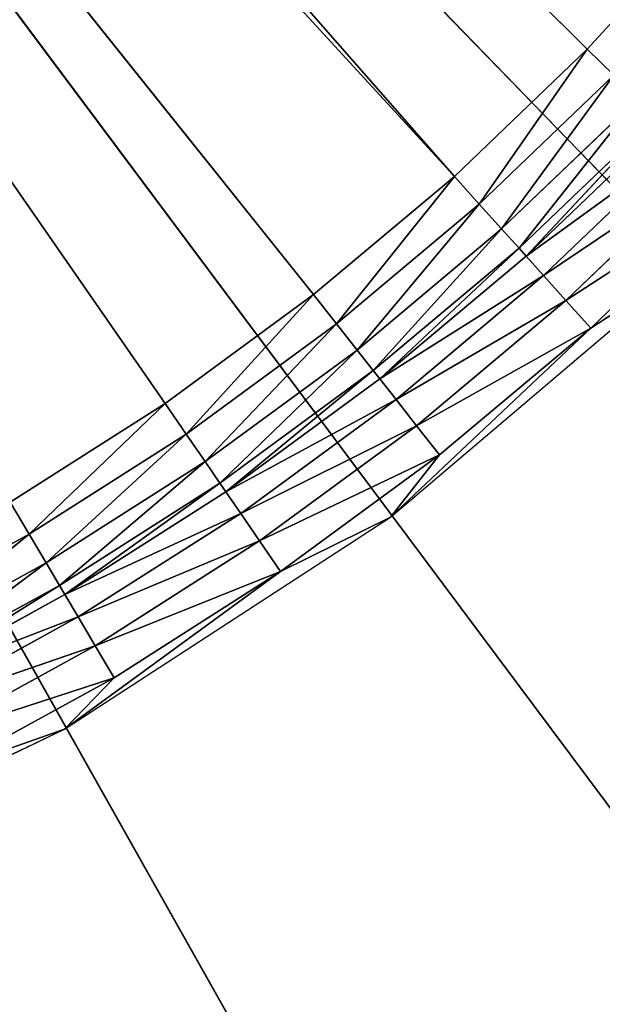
# Model space of a CAD drawing. Extents: x 389 to 891, y 0 to 811.
# Tile 245 of 254: x 738 to 778, y 52 to 119. Entities that reach past the tile are written whole.
import ezdxf

# ---------------------------------------------------------------- set-up
doc = ezdxf.new("R2010")
doc.units = 0
doc.header["$LTSCALE"] = 25.4
doc.layers.get('0').update_dxf_attribs({"color": 13, "linetype": 'CONTINUOUS'})

# ---------------------------------------------------------------- blocks, each defined once
blk = doc.blocks.new('TURDA-8952-8953_STL')
at = {"color": 7}
for p, q in [((367.17, 141.846, 751.924), (391.076, 141.846, 740.431)), ((394.464, 141.846, 736.929), (381.519, 141.432, 741.143)), ((394.464, 141.846, 736.929), (381.519, 141.432, 741.143)), ((382.668, 141.846, 743.407), (394.464, 141.846, 736.929)), ((391.076, 141.846, 740.431), (382.668, 141.846, 743.407)), ((382.668, 141.846, 743.407), (394.464, 141.846, 736.929)), ((391.076, 141.846, 740.431), (382.668, 141.846, 743.407)), ((405.811, 141.846, 729.693), (391.076, 141.846, 740.431)), ((391.076, 141.846, 740.431), (413.316, 141.846, 725.975)), ((405.811, 141.846, 729.693), (391.076, 141.846, 740.431)), ((394.464, 141.846, 736.929), (391.076, 141.846, 740.431)), ((394.464, 141.846, 736.929), (391.076, 141.846, 740.431)), ((394.464, 141.846, 736.929), (393.17, 141.432, 734.745)), ((394.464, 141.846, 736.929), (393.17, 141.432, 734.745)), ((405.811, 141.846, 729.693), (393.17, 141.432, 734.745)), ((405.811, 141.846, 729.693), (393.17, 141.432, 734.745)), ((394.464, 141.846, 736.929), (405.811, 141.846, 729.693)), ((394.464, 141.846, 736.929), (405.811, 141.846, 729.693)), ((405.811, 141.846, 729.693), (404.377, 141.432, 727.598)), ((405.811, 141.846, 729.693), (404.377, 141.432, 727.598)), ((416.661, 141.846, 721.73), (404.377, 141.432, 727.598)), ((416.661, 141.846, 721.73), (404.377, 141.432, 727.598)), ((405.811, 141.846, 729.693), (416.661, 141.846, 721.73)), ((405.811, 141.846, 729.693), (416.661, 141.846, 721.73)), ((405.811, 141.846, 729.693), (413.316, 141.846, 725.975)), ((405.811, 141.846, 729.693), (413.316, 141.846, 725.975)), ((426.967, 141.846, 713.075), (413.316, 141.846, 725.975)), ((413.316, 141.846, 725.975), (433.525, 141.846, 708.795)), ((416.661, 141.846, 721.73), (413.316, 141.846, 725.975)), ((426.967, 141.846, 713.075), (413.316, 141.846, 725.975)), ((416.661, 141.846, 721.73), (413.316, 141.846, 725.975)), ((416.661, 141.846, 721.73), (415.093, 141.432, 719.734)), ((416.661, 141.846, 721.73), (415.093, 141.432, 719.734)), ((426.967, 141.846, 713.075), (415.093, 141.432, 719.734)), ((426.967, 141.846, 713.075), (415.093, 141.432, 719.734)), ((416.661, 141.846, 721.73), (426.967, 141.846, 713.075)), ((416.661, 141.846, 721.73), (426.967, 141.846, 713.075)), ((426.967, 141.846, 713.075), (425.271, 141.432, 711.185)), ((426.967, 141.846, 713.075), (425.271, 141.432, 711.185)), ((436.684, 141.846, 703.764), (425.271, 141.432, 711.185)), ((436.684, 141.846, 703.764), (425.271, 141.432, 711.185)), ((426.967, 141.846, 713.075), (436.684, 141.846, 703.764)), ((426.967, 141.846, 713.075), (436.684, 141.846, 703.764)), ((426.967, 141.846, 713.075), (433.525, 141.846, 708.795)), ((426.967, 141.846, 713.075), (433.525, 141.846, 708.795)), ((393.17, 141.432, 734.745), (380.489, 140.235, 739.113)), ((393.17, 141.432, 734.745), (380.489, 140.235, 739.113)), ((381.519, 141.432, 741.143), (393.17, 141.432, 734.745)), ((381.519, 141.432, 741.143), (393.17, 141.432, 734.745)), ((393.17, 141.432, 734.745), (392.009, 140.235, 732.787)), ((393.17, 141.432, 734.745), (392.009, 140.235, 732.787)), ((404.377, 141.432, 727.598), (392.009, 140.235, 732.787)), ((404.377, 141.432, 727.598), (392.009, 140.235, 732.787)), ((393.17, 141.432, 734.745), (404.377, 141.432, 727.598)), ((393.17, 141.432, 734.745), (404.377, 141.432, 727.598)), ((404.377, 141.432, 727.598), (403.091, 140.235, 725.72)), ((404.377, 141.432, 727.598), (403.091, 140.235, 725.72)), ((415.093, 141.432, 719.734), (403.091, 140.235, 725.72)), ((415.093, 141.432, 719.734), (403.091, 140.235, 725.72)), ((404.377, 141.432, 727.598), (415.093, 141.432, 719.734)), ((404.377, 141.432, 727.598), (415.093, 141.432, 719.734)), ((415.093, 141.432, 719.734), (413.687, 140.235, 717.944)), ((415.093, 141.432, 719.734), (413.687, 140.235, 717.944)), ((425.271, 141.432, 711.185), (413.687, 140.235, 717.944)), ((425.271, 141.432, 711.185), (413.687, 140.235, 717.944)), ((415.093, 141.432, 719.734), (425.271, 141.432, 711.185)), ((415.093, 141.432, 719.734), (425.271, 141.432, 711.185)), ((425.271, 141.432, 711.185), (423.751, 140.235, 709.491)), ((425.271, 141.432, 711.185), (423.751, 140.235, 709.491)), ((434.869, 141.432, 701.989), (423.751, 140.235, 709.491)), ((434.869, 141.432, 701.989), (423.751, 140.235, 709.491)), ((425.271, 141.432, 711.185), (434.869, 141.432, 701.989)), ((425.271, 141.432, 711.185), (434.869, 141.432, 701.989)), ((392.009, 140.235, 732.787), (379.685, 138.377, 737.527)), ((392.009, 140.235, 732.787), (379.685, 138.377, 737.527)), ((380.489, 140.235, 739.113), (392.009, 140.235, 732.787)), ((380.489, 140.235, 739.113), (392.009, 140.235, 732.787)), ((392.009, 140.235, 732.787), (391.103, 138.377, 731.256)), ((392.009, 140.235, 732.787), (391.103, 138.377, 731.256)), ((403.091, 140.235, 725.72), (391.103, 138.377, 731.256)), ((403.091, 140.235, 725.72), (391.103, 138.377, 731.256)), ((392.009, 140.235, 732.787), (403.091, 140.235, 725.72)), ((392.009, 140.235, 732.787), (403.091, 140.235, 725.72)), ((403.091, 140.235, 725.72), (402.086, 138.377, 724.252)), ((403.091, 140.235, 725.72), (402.086, 138.377, 724.252)), ((413.687, 140.235, 717.944), (402.086, 138.377, 724.252)), ((413.687, 140.235, 717.944), (402.086, 138.377, 724.252)), ((403.091, 140.235, 725.72), (413.687, 140.235, 717.944)), ((403.091, 140.235, 725.72), (413.687, 140.235, 717.944)), ((413.687, 140.235, 717.944), (412.588, 138.377, 716.545)), ((413.687, 140.235, 717.944), (412.588, 138.377, 716.545)), ((423.751, 140.235, 709.491), (412.588, 138.377, 716.545)), ((423.751, 140.235, 709.491), (412.588, 138.377, 716.545)), ((413.687, 140.235, 717.944), (423.751, 140.235, 709.491)), ((413.687, 140.235, 717.944), (423.751, 140.235, 709.491)), ((423.751, 140.235, 709.491), (422.563, 138.377, 708.167)), ((423.751, 140.235, 709.491), (422.563, 138.377, 708.167)), ((433.241, 140.235, 700.398), (422.563, 138.377, 708.167)), ((433.241, 140.235, 700.398), (422.563, 138.377, 708.167)), ((423.751, 140.235, 709.491), (433.241, 140.235, 700.398)), ((423.751, 140.235, 709.491), (433.241, 140.235, 700.398)), ((379.685, 138.377, 737.527), (390.731, 137.315, 730.629)), ((379.685, 138.377, 737.527), (390.731, 137.315, 730.629)), ((379.685, 138.377, 737.527), (391.103, 138.377, 731.256)), ((379.685, 138.377, 737.527), (391.103, 138.377, 731.256)), ((391.103, 138.377, 731.256), (390.731, 137.315, 730.629)), ((391.103, 138.377, 731.256), (390.731, 137.315, 730.629)), ((391.103, 138.377, 731.256), (401.674, 137.315, 723.651)), ((391.103, 138.377, 731.256), (401.674, 137.315, 723.651)), ((391.103, 138.377, 731.256), (402.086, 138.377, 724.252)), ((391.103, 138.377, 731.256), (402.086, 138.377, 724.252)), ((402.086, 138.377, 724.252), (401.674, 137.315, 723.651)), ((402.086, 138.377, 724.252), (401.674, 137.315, 723.651)), ((402.086, 138.377, 724.252), (412.137, 137.315, 715.972)), ((402.086, 138.377, 724.252), (412.137, 137.315, 715.972)), ((402.086, 138.377, 724.252), (412.588, 138.377, 716.545)), ((402.086, 138.377, 724.252), (412.588, 138.377, 716.545)), ((412.588, 138.377, 716.545), (412.137, 137.315, 715.972)), ((412.588, 138.377, 716.545), (412.137, 137.315, 715.972)), ((412.588, 138.377, 716.545), (422.076, 137.315, 707.624)), ((412.588, 138.377, 716.545), (422.076, 137.315, 707.624)), ((412.588, 138.377, 716.545), (422.563, 138.377, 708.167)), ((412.588, 138.377, 716.545), (422.563, 138.377, 708.167)), ((422.563, 138.377, 708.167), (422.076, 137.315, 707.624)), ((422.563, 138.377, 708.167), (422.076, 137.315, 707.624)), ((422.563, 138.377, 708.167), (431.448, 137.315, 698.645)), ((422.563, 138.377, 708.167), (431.448, 137.315, 698.645)), ((422.563, 138.377, 708.167), (431.969, 138.377, 699.155)), ((422.563, 138.377, 708.167), (431.969, 138.377, 699.155)), ((379.355, 137.315, 736.877), (389.824, 135.457, 729.099)), ((379.355, 137.315, 736.877), (389.824, 135.457, 729.099)), ((379.355, 137.315, 736.877), (390.731, 137.315, 730.629)), ((379.355, 137.315, 736.877), (390.731, 137.315, 730.629)), ((390.731, 137.315, 730.629), (389.824, 135.457, 729.099)), ((390.731, 137.315, 730.629), (389.824, 135.457, 729.099)), ((390.731, 137.315, 730.629), (400.669, 135.457, 722.183)), ((390.731, 137.315, 730.629), (400.669, 135.457, 722.183)), ((390.731, 137.315, 730.629), (401.674, 137.315, 723.651)), ((390.731, 137.315, 730.629), (401.674, 137.315, 723.651)), ((401.674, 137.315, 723.651), (400.669, 135.457, 722.183)), ((401.674, 137.315, 723.651), (400.669, 135.457, 722.183)), ((401.674, 137.315, 723.651), (411.039, 135.457, 714.573)), ((401.674, 137.315, 723.651), (411.039, 135.457, 714.573)), ((401.674, 137.315, 723.651), (412.137, 137.315, 715.972)), ((401.674, 137.315, 723.651), (412.137, 137.315, 715.972)), ((412.137, 137.315, 715.972), (411.039, 135.457, 714.573)), ((412.137, 137.315, 715.972), (411.039, 135.457, 714.573)), ((412.137, 137.315, 715.972), (420.888, 135.457, 706.301)), ((412.137, 137.315, 715.972), (420.888, 135.457, 706.301)), ((412.137, 137.315, 715.972), (422.076, 137.315, 707.624)), ((412.137, 137.315, 715.972), (422.076, 137.315, 707.624)), ((422.076, 137.315, 707.624), (420.888, 135.457, 706.301)), ((422.076, 137.315, 707.624), (420.888, 135.457, 706.301)), ((422.076, 137.315, 707.624), (430.176, 135.457, 697.402)), ((422.076, 137.315, 707.624), (430.176, 135.457, 697.402)), ((422.076, 137.315, 707.624), (431.448, 137.315, 698.645)), ((422.076, 137.315, 707.624), (431.448, 137.315, 698.645)), ((389.824, 135.457, 729.099), (378.55, 135.457, 735.291)), ((378.55, 135.457, 735.291), (388.664, 134.259, 727.141)), ((378.55, 135.457, 735.291), (388.664, 134.259, 727.141)), ((389.824, 135.457, 729.099), (378.55, 135.457, 735.291)), ((389.824, 135.457, 729.099), (388.664, 134.259, 727.141)), ((389.824, 135.457, 729.099), (388.664, 134.259, 727.141)), ((400.669, 135.457, 722.183), (389.824, 135.457, 729.099)), ((389.824, 135.457, 729.099), (399.383, 134.259, 720.305)), ((389.824, 135.457, 729.099), (399.383, 134.259, 720.305)), ((400.669, 135.457, 722.183), (389.824, 135.457, 729.099)), ((400.669, 135.457, 722.183), (399.383, 134.259, 720.305)), ((400.669, 135.457, 722.183), (399.383, 134.259, 720.305)), ((411.039, 135.457, 714.573), (400.669, 135.457, 722.183)), ((400.669, 135.457, 722.183), (409.633, 134.259, 712.783)), ((400.669, 135.457, 722.183), (409.633, 134.259, 712.783)), ((411.039, 135.457, 714.573), (400.669, 135.457, 722.183)), ((411.039, 135.457, 714.573), (409.633, 134.259, 712.783)), ((411.039, 135.457, 714.573), (409.633, 134.259, 712.783)), ((420.888, 135.457, 706.301), (411.039, 135.457, 714.573)), ((411.039, 135.457, 714.573), (419.368, 134.259, 704.607)), ((411.039, 135.457, 714.573), (419.368, 134.259, 704.607)), ((420.888, 135.457, 706.301), (411.039, 135.457, 714.573)), ((420.888, 135.457, 706.301), (419.368, 134.259, 704.607)), ((420.888, 135.457, 706.301), (419.368, 134.259, 704.607)), ((430.176, 135.457, 697.402), (420.888, 135.457, 706.301)), ((420.888, 135.457, 706.301), (428.548, 134.259, 695.811)), ((420.888, 135.457, 706.301), (428.548, 134.259, 695.811)), ((430.176, 135.457, 697.402), (420.888, 135.457, 706.301)), ((397.949, 133.846, 718.21), (293.238, 133.846, 567.134)), ((408.065, 133.846, 710.786), (293.238, 133.846, 567.134)), ((397.949, 133.846, 718.21), (293.238, 133.846, 567.134)), ((408.065, 133.846, 710.786), (293.238, 133.846, 567.134)), ((417.673, 133.846, 702.717), (293.238, 133.846, 567.134)), ((417.673, 133.846, 702.717), (293.238, 133.846, 567.134)), ((417.673, 133.846, 702.717), (296.32, 133.846, 564.369)), ((417.673, 133.846, 702.717), (296.32, 133.846, 564.369)), ((426.733, 133.846, 694.036), (296.32, 133.846, 564.369)), ((426.733, 133.846, 694.036), (296.32, 133.846, 564.369)), ((388.664, 134.259, 727.141), (377.52, 134.259, 733.261)), ((388.664, 134.259, 727.141), (377.52, 134.259, 733.261)), ((388.664, 134.259, 727.141), (387.37, 133.846, 724.957)), ((388.664, 134.259, 727.141), (387.37, 133.846, 724.957)), ((387.37, 133.846, 724.957), (397.949, 133.846, 718.21)), ((387.37, 133.846, 724.957), (397.949, 133.846, 718.21)), ((399.383, 134.259, 720.305), (388.664, 134.259, 727.141)), ((388.664, 134.259, 727.141), (397.949, 133.846, 718.21)), ((388.664, 134.259, 727.141), (397.949, 133.846, 718.21)), ((399.383, 134.259, 720.305), (388.664, 134.259, 727.141)), ((399.383, 134.259, 720.305), (397.949, 133.846, 718.21)), ((399.383, 134.259, 720.305), (397.949, 133.846, 718.21)), ((397.949, 133.846, 718.21), (408.065, 133.846, 710.786)), ((397.949, 133.846, 718.21), (408.065, 133.846, 710.786)), ((409.633, 134.259, 712.783), (399.383, 134.259, 720.305)), ((399.383, 134.259, 720.305), (408.065, 133.846, 710.786)), ((399.383, 134.259, 720.305), (408.065, 133.846, 710.786)), ((409.633, 134.259, 712.783), (399.383, 134.259, 720.305)), ((409.633, 134.259, 712.783), (408.065, 133.846, 710.786)), ((409.633, 134.259, 712.783), (408.065, 133.846, 710.786)), ((408.065, 133.846, 710.786), (417.673, 133.846, 702.717)), ((408.065, 133.846, 710.786), (417.673, 133.846, 702.717)), ((419.368, 134.259, 704.607), (409.633, 134.259, 712.783)), ((409.633, 134.259, 712.783), (417.673, 133.846, 702.717)), ((409.633, 134.259, 712.783), (417.673, 133.846, 702.717)), ((419.368, 134.259, 704.607), (409.633, 134.259, 712.783)), ((419.368, 134.259, 704.607), (417.673, 133.846, 702.717)), ((419.368, 134.259, 704.607), (417.673, 133.846, 702.717)), ((417.673, 133.846, 702.717), (426.733, 133.846, 694.036)), ((417.673, 133.846, 702.717), (426.733, 133.846, 694.036)), ((428.548, 134.259, 695.811), (419.368, 134.259, 704.607)), ((419.368, 134.259, 704.607), (426.733, 133.846, 694.036)), ((419.368, 134.259, 704.607), (426.733, 133.846, 694.036)), ((428.548, 134.259, 695.811), (419.368, 134.259, 704.607)), ((428.548, 134.259, 695.811), (426.733, 133.846, 694.036)), ((428.548, 134.259, 695.811), (426.733, 133.846, 694.036)), ((426.733, 133.846, 694.036), (435.206, 133.846, 684.781)), ((426.733, 133.846, 694.036), (435.206, 133.846, 684.781)), ((439.146, 3.654, 760.353), (289.618, 3.654, 560)), ((289.618, 3.654, 560), (412.298, 3.654, 777.83)), ((439.146, 3.654, 760.353), (289.618, 3.654, 560)), ((463.539, 3.654, 739.587), (289.618, 3.654, 560)), ((463.539, 3.654, 739.587), (289.618, 3.654, 560)), ((289.618, 3.654, 560), (412.298, 3.654, 777.83))]:
    blk.add_line(p, q, dxfattribs=at)
mesh = blk.add_polyface(dxfattribs=at)
corners = [(367.17, 141.846, 751.924), (391.076, 141.846, 740.431), (382.668, 141.846, 743.407)]
mesh.append_faces([[corners[k] for k in face] for face in [(0, 1, 2)]], dxfattribs={"color": 7})
mesh = blk.add_polyface(dxfattribs=at)
corners = [(382.668, 141.846, 743.407), (394.464, 141.846, 736.929), (381.519, 141.432, 741.143)]
mesh.append_faces([[corners[k] for k in face] for face in [(0, 1, 2)]], dxfattribs={"color": 7})
mesh = blk.add_polyface(dxfattribs=at)
corners = [(381.519, 141.432, 741.143), (394.464, 141.846, 736.929), (393.17, 141.432, 734.745)]
mesh.append_faces([[corners[k] for k in face] for face in [(0, 1, 2)]], dxfattribs={"color": 7})
mesh = blk.add_polyface(dxfattribs=at)
corners = [(382.668, 141.846, 743.407), (391.076, 141.846, 740.431), (394.464, 141.846, 736.929)]
mesh.append_faces([[corners[k] for k in face] for face in [(0, 1, 2)]], dxfattribs={"color": 7})
mesh = blk.add_polyface(dxfattribs=at)
corners = [(391.076, 141.846, 740.431), (413.316, 141.846, 725.975), (405.811, 141.846, 729.693)]
mesh.append_faces([[corners[k] for k in face] for face in [(0, 1, 2)]], dxfattribs={"color": 7})
mesh = blk.add_polyface(dxfattribs=at)
corners = [(391.076, 141.846, 740.431), (405.811, 141.846, 729.693), (394.464, 141.846, 736.929)]
mesh.append_faces([[corners[k] for k in face] for face in [(0, 1, 2)]], dxfattribs={"color": 7})
mesh = blk.add_polyface(dxfattribs=at)
corners = [(394.464, 141.846, 736.929), (405.811, 141.846, 729.693), (393.17, 141.432, 734.745)]
mesh.append_faces([[corners[k] for k in face] for face in [(0, 1, 2)]], dxfattribs={"color": 7})
mesh = blk.add_polyface(dxfattribs=at)
corners = [(393.17, 141.432, 734.745), (405.811, 141.846, 729.693), (404.377, 141.432, 727.598)]
mesh.append_faces([[corners[k] for k in face] for face in [(0, 1, 2)]], dxfattribs={"color": 7})
mesh = blk.add_polyface(dxfattribs=at)
corners = [(405.811, 141.846, 729.693), (416.661, 141.846, 721.73), (404.377, 141.432, 727.598)]
mesh.append_faces([[corners[k] for k in face] for face in [(0, 1, 2)]], dxfattribs={"color": 7})
mesh = blk.add_polyface(dxfattribs=at)
corners = [(404.377, 141.432, 727.598), (416.661, 141.846, 721.73), (415.093, 141.432, 719.734)]
mesh.append_faces([[corners[k] for k in face] for face in [(0, 1, 2)]], dxfattribs={"color": 7})
mesh = blk.add_polyface(dxfattribs=at)
corners = [(405.811, 141.846, 729.693), (413.316, 141.846, 725.975), (416.661, 141.846, 721.73)]
mesh.append_faces([[corners[k] for k in face] for face in [(0, 1, 2)]], dxfattribs={"color": 7})
mesh = blk.add_polyface(dxfattribs=at)
corners = [(413.316, 141.846, 725.975), (433.525, 141.846, 708.795), (426.967, 141.846, 713.075)]
mesh.append_faces([[corners[k] for k in face] for face in [(0, 1, 2)]], dxfattribs={"color": 7})
mesh = blk.add_polyface(dxfattribs=at)
corners = [(413.316, 141.846, 725.975), (426.967, 141.846, 713.075), (416.661, 141.846, 721.73)]
mesh.append_faces([[corners[k] for k in face] for face in [(0, 1, 2)]], dxfattribs={"color": 7})
mesh = blk.add_polyface(dxfattribs=at)
corners = [(416.661, 141.846, 721.73), (426.967, 141.846, 713.075), (415.093, 141.432, 719.734)]
mesh.append_faces([[corners[k] for k in face] for face in [(0, 1, 2)]], dxfattribs={"color": 7})
mesh = blk.add_polyface(dxfattribs=at)
corners = [(415.093, 141.432, 719.734), (426.967, 141.846, 713.075), (425.271, 141.432, 711.185)]
mesh.append_faces([[corners[k] for k in face] for face in [(0, 1, 2)]], dxfattribs={"color": 7})
mesh = blk.add_polyface(dxfattribs=at)
corners = [(426.967, 141.846, 713.075), (436.684, 141.846, 703.764), (425.271, 141.432, 711.185)]
mesh.append_faces([[corners[k] for k in face] for face in [(0, 1, 2)]], dxfattribs={"color": 7})
mesh = blk.add_polyface(dxfattribs=at)
corners = [(425.271, 141.432, 711.185), (436.684, 141.846, 703.764), (434.869, 141.432, 701.989)]
mesh.append_faces([[corners[k] for k in face] for face in [(0, 1, 2)]], dxfattribs={"color": 7})
mesh = blk.add_polyface(dxfattribs=at)
corners = [(426.967, 141.846, 713.075), (433.525, 141.846, 708.795), (436.684, 141.846, 703.764)]
mesh.append_faces([[corners[k] for k in face] for face in [(0, 1, 2)]], dxfattribs={"color": 7})
mesh = blk.add_polyface(dxfattribs=at)
corners = [(381.519, 141.432, 741.143), (393.17, 141.432, 734.745), (380.489, 140.235, 739.113)]
mesh.append_faces([[corners[k] for k in face] for face in [(0, 1, 2)]], dxfattribs={"color": 7})
mesh = blk.add_polyface(dxfattribs=at)
corners = [(380.489, 140.235, 739.113), (393.17, 141.432, 734.745), (392.009, 140.235, 732.787)]
mesh.append_faces([[corners[k] for k in face] for face in [(0, 1, 2)]], dxfattribs={"color": 7})
mesh = blk.add_polyface(dxfattribs=at)
corners = [(393.17, 141.432, 734.745), (404.377, 141.432, 727.598), (392.009, 140.235, 732.787)]
mesh.append_faces([[corners[k] for k in face] for face in [(0, 1, 2)]], dxfattribs={"color": 7})
mesh = blk.add_polyface(dxfattribs=at)
corners = [(392.009, 140.235, 732.787), (404.377, 141.432, 727.598), (403.091, 140.235, 725.72)]
mesh.append_faces([[corners[k] for k in face] for face in [(0, 1, 2)]], dxfattribs={"color": 7})
mesh = blk.add_polyface(dxfattribs=at)
corners = [(404.377, 141.432, 727.598), (415.093, 141.432, 719.734), (403.091, 140.235, 725.72)]
mesh.append_faces([[corners[k] for k in face] for face in [(0, 1, 2)]], dxfattribs={"color": 7})
mesh = blk.add_polyface(dxfattribs=at)
corners = [(403.091, 140.235, 725.72), (415.093, 141.432, 719.734), (413.687, 140.235, 717.944)]
mesh.append_faces([[corners[k] for k in face] for face in [(0, 1, 2)]], dxfattribs={"color": 7})
mesh = blk.add_polyface(dxfattribs=at)
corners = [(415.093, 141.432, 719.734), (425.271, 141.432, 711.185), (413.687, 140.235, 717.944)]
mesh.append_faces([[corners[k] for k in face] for face in [(0, 1, 2)]], dxfattribs={"color": 7})
mesh = blk.add_polyface(dxfattribs=at)
corners = [(413.687, 140.235, 717.944), (425.271, 141.432, 711.185), (423.751, 140.235, 709.491)]
mesh.append_faces([[corners[k] for k in face] for face in [(0, 1, 2)]], dxfattribs={"color": 7})
mesh = blk.add_polyface(dxfattribs=at)
corners = [(425.271, 141.432, 711.185), (434.869, 141.432, 701.989), (423.751, 140.235, 709.491)]
mesh.append_faces([[corners[k] for k in face] for face in [(0, 1, 2)]], dxfattribs={"color": 7})
mesh = blk.add_polyface(dxfattribs=at)
corners = [(423.751, 140.235, 709.491), (434.869, 141.432, 701.989), (433.241, 140.235, 700.398)]
mesh.append_faces([[corners[k] for k in face] for face in [(0, 1, 2)]], dxfattribs={"color": 7})
mesh = blk.add_polyface(dxfattribs=at)
corners = [(380.489, 140.235, 739.113), (392.009, 140.235, 732.787), (379.685, 138.377, 737.527)]
mesh.append_faces([[corners[k] for k in face] for face in [(0, 1, 2)]], dxfattribs={"color": 7})
mesh = blk.add_polyface(dxfattribs=at)
corners = [(379.685, 138.377, 737.527), (392.009, 140.235, 732.787), (391.103, 138.377, 731.256)]
mesh.append_faces([[corners[k] for k in face] for face in [(0, 1, 2)]], dxfattribs={"color": 7})
mesh = blk.add_polyface(dxfattribs=at)
corners = [(392.009, 140.235, 732.787), (403.091, 140.235, 725.72), (391.103, 138.377, 731.256)]
mesh.append_faces([[corners[k] for k in face] for face in [(0, 1, 2)]], dxfattribs={"color": 7})
mesh = blk.add_polyface(dxfattribs=at)
corners = [(391.103, 138.377, 731.256), (403.091, 140.235, 725.72), (402.086, 138.377, 724.252)]
mesh.append_faces([[corners[k] for k in face] for face in [(0, 1, 2)]], dxfattribs={"color": 7})
mesh = blk.add_polyface(dxfattribs=at)
corners = [(403.091, 140.235, 725.72), (413.687, 140.235, 717.944), (402.086, 138.377, 724.252)]
mesh.append_faces([[corners[k] for k in face] for face in [(0, 1, 2)]], dxfattribs={"color": 7})
mesh = blk.add_polyface(dxfattribs=at)
corners = [(402.086, 138.377, 724.252), (413.687, 140.235, 717.944), (412.588, 138.377, 716.545)]
mesh.append_faces([[corners[k] for k in face] for face in [(0, 1, 2)]], dxfattribs={"color": 7})
mesh = blk.add_polyface(dxfattribs=at)
corners = [(413.687, 140.235, 717.944), (423.751, 140.235, 709.491), (412.588, 138.377, 716.545)]
mesh.append_faces([[corners[k] for k in face] for face in [(0, 1, 2)]], dxfattribs={"color": 7})
mesh = blk.add_polyface(dxfattribs=at)
corners = [(412.588, 138.377, 716.545), (423.751, 140.235, 709.491), (422.563, 138.377, 708.167)]
mesh.append_faces([[corners[k] for k in face] for face in [(0, 1, 2)]], dxfattribs={"color": 7})
mesh = blk.add_polyface(dxfattribs=at)
corners = [(423.751, 140.235, 709.491), (433.241, 140.235, 700.398), (422.563, 138.377, 708.167)]
mesh.append_faces([[corners[k] for k in face] for face in [(0, 1, 2)]], dxfattribs={"color": 7})
mesh = blk.add_polyface(dxfattribs=at)
corners = [(422.563, 138.377, 708.167), (433.241, 140.235, 700.398), (431.969, 138.377, 699.155)]
mesh.append_faces([[corners[k] for k in face] for face in [(0, 1, 2)]], dxfattribs={"color": 7})
mesh = blk.add_polyface(dxfattribs=at)
corners = [(390.731, 137.315, 730.629), (379.355, 137.315, 736.877), (379.685, 138.377, 737.527)]
mesh.append_faces([[corners[k] for k in face] for face in [(0, 1, 2)]], dxfattribs={"color": 7})
mesh = blk.add_polyface(dxfattribs=at)
corners = [(391.103, 138.377, 731.256), (390.731, 137.315, 730.629), (379.685, 138.377, 737.527)]
mesh.append_faces([[corners[k] for k in face] for face in [(0, 1, 2)]], dxfattribs={"color": 7})
mesh = blk.add_polyface(dxfattribs=at)
corners = [(401.674, 137.315, 723.651), (390.731, 137.315, 730.629), (391.103, 138.377, 731.256)]
mesh.append_faces([[corners[k] for k in face] for face in [(0, 1, 2)]], dxfattribs={"color": 7})
mesh = blk.add_polyface(dxfattribs=at)
corners = [(402.086, 138.377, 724.252), (401.674, 137.315, 723.651), (391.103, 138.377, 731.256)]
mesh.append_faces([[corners[k] for k in face] for face in [(0, 1, 2)]], dxfattribs={"color": 7})
mesh = blk.add_polyface(dxfattribs=at)
corners = [(412.137, 137.315, 715.972), (401.674, 137.315, 723.651), (402.086, 138.377, 724.252)]
mesh.append_faces([[corners[k] for k in face] for face in [(0, 1, 2)]], dxfattribs={"color": 7})
mesh = blk.add_polyface(dxfattribs=at)
corners = [(412.588, 138.377, 716.545), (412.137, 137.315, 715.972), (402.086, 138.377, 724.252)]
mesh.append_faces([[corners[k] for k in face] for face in [(0, 1, 2)]], dxfattribs={"color": 7})
mesh = blk.add_polyface(dxfattribs=at)
corners = [(422.076, 137.315, 707.624), (412.137, 137.315, 715.972), (412.588, 138.377, 716.545)]
mesh.append_faces([[corners[k] for k in face] for face in [(0, 1, 2)]], dxfattribs={"color": 7})
mesh = blk.add_polyface(dxfattribs=at)
corners = [(422.563, 138.377, 708.167), (422.076, 137.315, 707.624), (412.588, 138.377, 716.545)]
mesh.append_faces([[corners[k] for k in face] for face in [(0, 1, 2)]], dxfattribs={"color": 7})
mesh = blk.add_polyface(dxfattribs=at)
corners = [(431.448, 137.315, 698.645), (422.076, 137.315, 707.624), (422.563, 138.377, 708.167)]
mesh.append_faces([[corners[k] for k in face] for face in [(0, 1, 2)]], dxfattribs={"color": 7})
mesh = blk.add_polyface(dxfattribs=at)
corners = [(431.969, 138.377, 699.155), (431.448, 137.315, 698.645), (422.563, 138.377, 708.167)]
mesh.append_faces([[corners[k] for k in face] for face in [(0, 1, 2)]], dxfattribs={"color": 7})
mesh = blk.add_polyface(dxfattribs=at)
corners = [(379.355, 137.315, 736.877), (389.824, 135.457, 729.099), (378.55, 135.457, 735.291)]
mesh.append_faces([[corners[k] for k in face] for face in [(0, 1, 2)]], dxfattribs={"color": 7})
mesh = blk.add_polyface(dxfattribs=at)
corners = [(379.355, 137.315, 736.877), (390.731, 137.315, 730.629), (389.824, 135.457, 729.099)]
mesh.append_faces([[corners[k] for k in face] for face in [(0, 1, 2)]], dxfattribs={"color": 7})
mesh = blk.add_polyface(dxfattribs=at)
corners = [(390.731, 137.315, 730.629), (400.669, 135.457, 722.183), (389.824, 135.457, 729.099)]
mesh.append_faces([[corners[k] for k in face] for face in [(0, 1, 2)]], dxfattribs={"color": 7})
mesh = blk.add_polyface(dxfattribs=at)
corners = [(390.731, 137.315, 730.629), (401.674, 137.315, 723.651), (400.669, 135.457, 722.183)]
mesh.append_faces([[corners[k] for k in face] for face in [(0, 1, 2)]], dxfattribs={"color": 7})
mesh = blk.add_polyface(dxfattribs=at)
corners = [(401.674, 137.315, 723.651), (411.039, 135.457, 714.573), (400.669, 135.457, 722.183)]
mesh.append_faces([[corners[k] for k in face] for face in [(0, 1, 2)]], dxfattribs={"color": 7})
mesh = blk.add_polyface(dxfattribs=at)
corners = [(401.674, 137.315, 723.651), (412.137, 137.315, 715.972), (411.039, 135.457, 714.573)]
mesh.append_faces([[corners[k] for k in face] for face in [(0, 1, 2)]], dxfattribs={"color": 7})
mesh = blk.add_polyface(dxfattribs=at)
corners = [(412.137, 137.315, 715.972), (420.888, 135.457, 706.301), (411.039, 135.457, 714.573)]
mesh.append_faces([[corners[k] for k in face] for face in [(0, 1, 2)]], dxfattribs={"color": 7})
mesh = blk.add_polyface(dxfattribs=at)
corners = [(412.137, 137.315, 715.972), (422.076, 137.315, 707.624), (420.888, 135.457, 706.301)]
mesh.append_faces([[corners[k] for k in face] for face in [(0, 1, 2)]], dxfattribs={"color": 7})
mesh = blk.add_polyface(dxfattribs=at)
corners = [(422.076, 137.315, 707.624), (430.176, 135.457, 697.402), (420.888, 135.457, 706.301)]
mesh.append_faces([[corners[k] for k in face] for face in [(0, 1, 2)]], dxfattribs={"color": 7})
mesh = blk.add_polyface(dxfattribs=at)
corners = [(422.076, 137.315, 707.624), (431.448, 137.315, 698.645), (430.176, 135.457, 697.402)]
mesh.append_faces([[corners[k] for k in face] for face in [(0, 1, 2)]], dxfattribs={"color": 7})
mesh = blk.add_polyface(dxfattribs=at)
corners = [(378.55, 135.457, 735.291), (388.664, 134.259, 727.141), (377.52, 134.259, 733.261)]
mesh.append_faces([[corners[k] for k in face] for face in [(0, 1, 2)]], dxfattribs={"color": 7})
mesh = blk.add_polyface(dxfattribs=at)
corners = [(378.55, 135.457, 735.291), (389.824, 135.457, 729.099), (388.664, 134.259, 727.141)]
mesh.append_faces([[corners[k] for k in face] for face in [(0, 1, 2)]], dxfattribs={"color": 7})
mesh = blk.add_polyface(dxfattribs=at)
corners = [(389.824, 135.457, 729.099), (399.383, 134.259, 720.305), (388.664, 134.259, 727.141)]
mesh.append_faces([[corners[k] for k in face] for face in [(0, 1, 2)]], dxfattribs={"color": 7})
mesh = blk.add_polyface(dxfattribs=at)
corners = [(389.824, 135.457, 729.099), (400.669, 135.457, 722.183), (399.383, 134.259, 720.305)]
mesh.append_faces([[corners[k] for k in face] for face in [(0, 1, 2)]], dxfattribs={"color": 7})
mesh = blk.add_polyface(dxfattribs=at)
corners = [(400.669, 135.457, 722.183), (409.633, 134.259, 712.783), (399.383, 134.259, 720.305)]
mesh.append_faces([[corners[k] for k in face] for face in [(0, 1, 2)]], dxfattribs={"color": 7})
mesh = blk.add_polyface(dxfattribs=at)
corners = [(400.669, 135.457, 722.183), (411.039, 135.457, 714.573), (409.633, 134.259, 712.783)]
mesh.append_faces([[corners[k] for k in face] for face in [(0, 1, 2)]], dxfattribs={"color": 7})
mesh = blk.add_polyface(dxfattribs=at)
corners = [(411.039, 135.457, 714.573), (419.368, 134.259, 704.607), (409.633, 134.259, 712.783)]
mesh.append_faces([[corners[k] for k in face] for face in [(0, 1, 2)]], dxfattribs={"color": 7})
mesh = blk.add_polyface(dxfattribs=at)
corners = [(411.039, 135.457, 714.573), (420.888, 135.457, 706.301), (419.368, 134.259, 704.607)]
mesh.append_faces([[corners[k] for k in face] for face in [(0, 1, 2)]], dxfattribs={"color": 7})
mesh = blk.add_polyface(dxfattribs=at)
corners = [(420.888, 135.457, 706.301), (428.548, 134.259, 695.811), (419.368, 134.259, 704.607)]
mesh.append_faces([[corners[k] for k in face] for face in [(0, 1, 2)]], dxfattribs={"color": 7})
mesh = blk.add_polyface(dxfattribs=at)
corners = [(420.888, 135.457, 706.301), (430.176, 135.457, 697.402), (428.548, 134.259, 695.811)]
mesh.append_faces([[corners[k] for k in face] for face in [(0, 1, 2)]], dxfattribs={"color": 7})
mesh = blk.add_polyface(dxfattribs=at)
corners = [(387.37, 133.846, 724.957), (397.949, 133.846, 718.21), (293.238, 133.846, 567.134)]
mesh.append_faces([[corners[k] for k in face] for face in [(0, 1, 2)]], dxfattribs={"color": 7})
mesh = blk.add_polyface(dxfattribs=at)
corners = [(397.949, 133.846, 718.21), (408.065, 133.846, 710.786), (293.238, 133.846, 567.134)]
mesh.append_faces([[corners[k] for k in face] for face in [(0, 1, 2)]], dxfattribs={"color": 7})
mesh = blk.add_polyface(dxfattribs=at)
corners = [(408.065, 133.846, 710.786), (417.673, 133.846, 702.717), (293.238, 133.846, 567.134)]
mesh.append_faces([[corners[k] for k in face] for face in [(0, 1, 2)]], dxfattribs={"color": 7})
mesh = blk.add_polyface(dxfattribs=at)
corners = [(417.673, 133.846, 702.717), (296.32, 133.846, 564.369), (293.238, 133.846, 567.134)]
mesh.append_faces([[corners[k] for k in face] for face in [(0, 1, 2)]], dxfattribs={"color": 7})
mesh = blk.add_polyface(dxfattribs=at)
corners = [(417.673, 133.846, 702.717), (426.733, 133.846, 694.036), (296.32, 133.846, 564.369)]
mesh.append_faces([[corners[k] for k in face] for face in [(0, 1, 2)]], dxfattribs={"color": 7})
mesh = blk.add_polyface(dxfattribs=at)
corners = [(426.733, 133.846, 694.036), (435.206, 133.846, 684.781), (296.32, 133.846, 564.369)]
mesh.append_faces([[corners[k] for k in face] for face in [(0, 1, 2)]], dxfattribs={"color": 7})
mesh = blk.add_polyface(dxfattribs=at)
corners = [(377.52, 134.259, 733.261), (388.664, 134.259, 727.141), (387.37, 133.846, 724.957)]
mesh.append_faces([[corners[k] for k in face] for face in [(0, 1, 2)]], dxfattribs={"color": 7})
mesh = blk.add_polyface(dxfattribs=at)
corners = [(388.664, 134.259, 727.141), (397.949, 133.846, 718.21), (387.37, 133.846, 724.957)]
mesh.append_faces([[corners[k] for k in face] for face in [(0, 1, 2)]], dxfattribs={"color": 7})
mesh = blk.add_polyface(dxfattribs=at)
corners = [(388.664, 134.259, 727.141), (399.383, 134.259, 720.305), (397.949, 133.846, 718.21)]
mesh.append_faces([[corners[k] for k in face] for face in [(0, 1, 2)]], dxfattribs={"color": 7})
mesh = blk.add_polyface(dxfattribs=at)
corners = [(399.383, 134.259, 720.305), (408.065, 133.846, 710.786), (397.949, 133.846, 718.21)]
mesh.append_faces([[corners[k] for k in face] for face in [(0, 1, 2)]], dxfattribs={"color": 7})
mesh = blk.add_polyface(dxfattribs=at)
corners = [(399.383, 134.259, 720.305), (409.633, 134.259, 712.783), (408.065, 133.846, 710.786)]
mesh.append_faces([[corners[k] for k in face] for face in [(0, 1, 2)]], dxfattribs={"color": 7})
mesh = blk.add_polyface(dxfattribs=at)
corners = [(409.633, 134.259, 712.783), (417.673, 133.846, 702.717), (408.065, 133.846, 710.786)]
mesh.append_faces([[corners[k] for k in face] for face in [(0, 1, 2)]], dxfattribs={"color": 7})
mesh = blk.add_polyface(dxfattribs=at)
corners = [(409.633, 134.259, 712.783), (419.368, 134.259, 704.607), (417.673, 133.846, 702.717)]
mesh.append_faces([[corners[k] for k in face] for face in [(0, 1, 2)]], dxfattribs={"color": 7})
mesh = blk.add_polyface(dxfattribs=at)
corners = [(419.368, 134.259, 704.607), (426.733, 133.846, 694.036), (417.673, 133.846, 702.717)]
mesh.append_faces([[corners[k] for k in face] for face in [(0, 1, 2)]], dxfattribs={"color": 7})
mesh = blk.add_polyface(dxfattribs=at)
corners = [(419.368, 134.259, 704.607), (428.548, 134.259, 695.811), (426.733, 133.846, 694.036)]
mesh.append_faces([[corners[k] for k in face] for face in [(0, 1, 2)]], dxfattribs={"color": 7})
mesh = blk.add_polyface(dxfattribs=at)
corners = [(428.548, 134.259, 695.811), (435.206, 133.846, 684.781), (426.733, 133.846, 694.036)]
mesh.append_faces([[corners[k] for k in face] for face in [(0, 1, 2)]], dxfattribs={"color": 7})
mesh = blk.add_polyface(dxfattribs=at)
corners = [(485.076, 3.654, 715.872), (503.404, 3.654, 689.598), (289.618, 3.654, 560)]
mesh.append_faces([[corners[k] for k in face] for face in [(0, 1, 2)]], dxfattribs={"color": 7})
mesh = blk.add_polyface(dxfattribs=at)
corners = [(412.298, 3.654, 777.83), (439.146, 3.654, 760.353), (289.618, 3.654, 560)]
mesh.append_faces([[corners[k] for k in face] for face in [(0, 1, 2)]], dxfattribs={"color": 7})
mesh = blk.add_polyface(dxfattribs=at)
corners = [(439.146, 3.654, 760.353), (463.539, 3.654, 739.587), (289.618, 3.654, 560)]
mesh.append_faces([[corners[k] for k in face] for face in [(0, 1, 2)]], dxfattribs={"color": 7})
mesh = blk.add_polyface(dxfattribs=at)
corners = [(463.539, 3.654, 739.587), (485.076, 3.654, 715.872), (289.618, 3.654, 560)]
mesh.append_faces([[corners[k] for k in face] for face in [(0, 1, 2)]], dxfattribs={"color": 7})
mesh = blk.add_polyface(dxfattribs=at)
corners = [(383.435, 3.654, 791.729), (412.298, 3.654, 777.83), (289.618, 3.654, 560)]
mesh.append_faces([[corners[k] for k in face] for face in [(0, 1, 2)]], dxfattribs={"color": 7})

msp = doc.modelspace()

# ---------------------------------------------------------------- block references
at = {"color": 0, "extrusion": (0, -1, -3.05311e-16)}
msp.add_blockref('TURDA-8952-8953_STL', (350.443, 1081.066, -811.083), dxfattribs=at)

doc.saveas('drawing.dxf')
